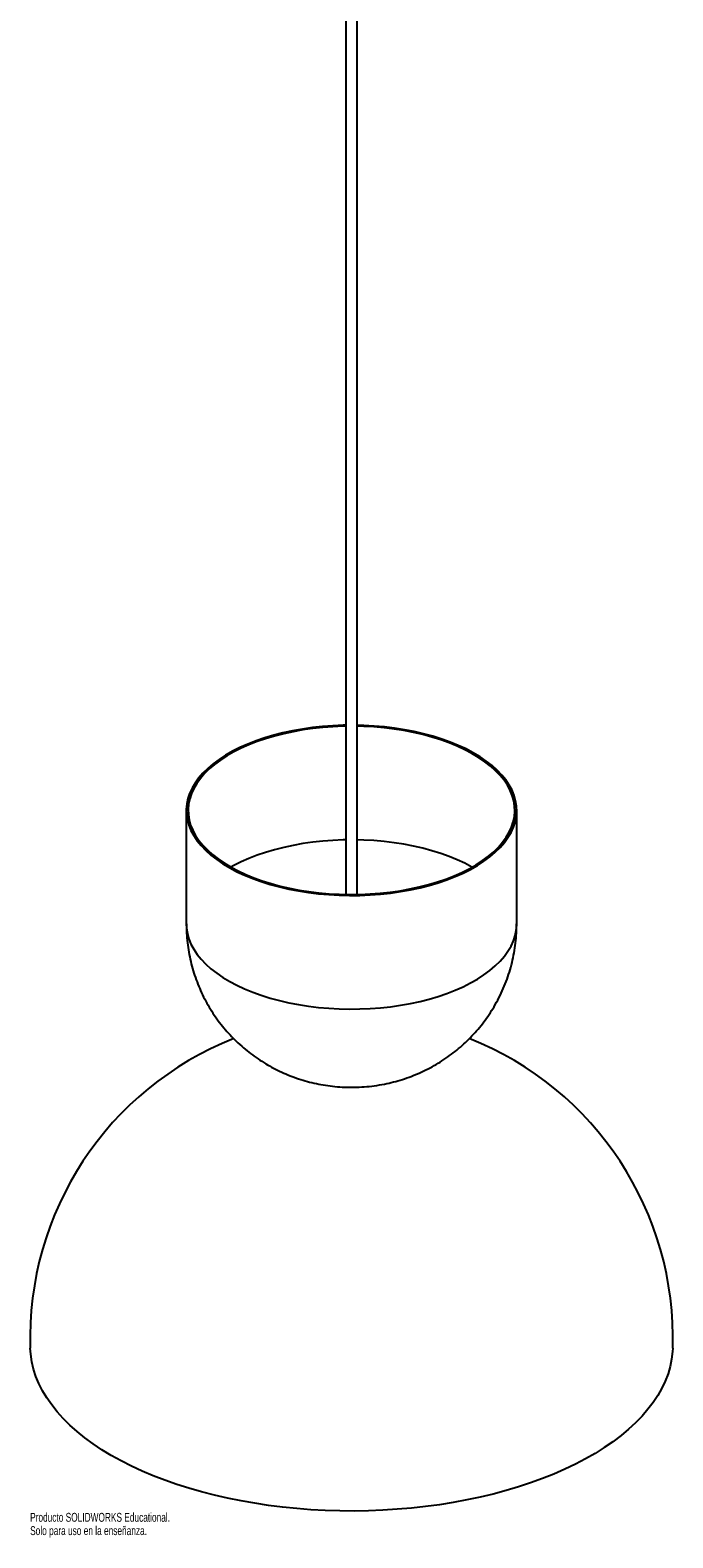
# Paper-space layout '_Trimétrica' of a CAD drawing. Header units: millimetres. Extents: x -2761 to -2411, y 1098 to 2740.
# Tile 1 of 2: x -2761 to -2411, y 1098 to 1919. Entities that reach past the tile are written whole.
import ezdxf

# ---------------------------------------------------------------- set-up
doc = ezdxf.new("R2010")
doc.units = ezdxf.units.MM
doc.styles.add('SLDTEXTSTYLE0', font='TXT', dxfattribs={"width": 0.7})

psp = doc.layouts.new('_Trimétrica')

# ---------------------------------------------------------------- linework, layer by layer
at = {"color": 7, "linetype": 'Continuous', "lineweight": 25}
for p, q in [((-2588.93, 2663.88), (-2588.93, 1448.51)), ((-2582.93, 1448.51), (-2582.93, 2663.86)), ((-2675.93, 1494.33), (-2675.93, 1432.43)), ((-2495.93, 1432.43), (-2495.93, 1494.33))]:
    psp.add_line(p, q, dxfattribs=at)
at = {"color": 7, "linetype": 'Continuous', "lineweight": 25, "flags": 128}
for points in [[(-2588.93, 1540.65), (-2590.49, 1540.62), (-2596.13, 1540.38), (-2601.72, 1539.96), (-2607.26, 1539.36), (-2612.7, 1538.58), (-2618.05, 1537.63), (-2623.26, 1536.5), (-2628.33, 1535.21), (-2633.23, 1533.76), (-2637.95, 1532.15), (-2642.45, 1530.4), (-2646.74, 1528.5), (-2650.79, 1526.46), (-2654.58, 1524.3), (-2658.1, 1522.02), (-2661.33, 1519.63), (-2664.27, 1517.15), (-2666.89, 1514.57), (-2669.2, 1511.91), (-2671.18, 1509.18), (-2672.82, 1506.4), (-2674.12, 1503.56), (-2675.08, 1500.69), (-2675.68, 1497.8), (-2675.92, 1494.89), (-2675.81, 1491.97), (-2675.35, 1489.07), (-2674.53, 1486.19), (-2673.37, 1483.34), (-2671.85, 1480.54), (-2670, 1477.78), (-2667.82, 1475.1), (-2665.31, 1472.49)], [(-2588.93, 1540.14), (-2590.44, 1540.11), (-2596.02, 1539.87), (-2601.55, 1539.45), (-2607.02, 1538.86), (-2612.41, 1538.09), (-2617.69, 1537.15), (-2622.85, 1536.03), (-2627.86, 1534.76), (-2632.71, 1533.32), (-2637.37, 1531.73), (-2641.83, 1530), (-2646.06, 1528.12), (-2650.07, 1526.11), (-2653.81, 1523.97), (-2657.29, 1521.72), (-2660.49, 1519.35), (-2663.4, 1516.89), (-2665.99, 1514.34), (-2668.28, 1511.71), (-2670.23, 1509.02), (-2671.86, 1506.26), (-2673.14, 1503.46), (-2674.09, 1500.62), (-2674.68, 1497.76), (-2674.92, 1494.88), (-2674.81, 1492), (-2674.36, 1489.13), (-2673.55, 1486.28), (-2672.39, 1483.46), (-2670.9, 1480.69), (-2669.07, 1477.97), (-2666.91, 1475.31), (-2664.43, 1472.73)], [(-2665.31, 1472.49), (-2662.5, 1469.96), (-2659.37, 1467.54), (-2655.96, 1465.21), (-2652.28, 1463.01), (-2648.33, 1460.92), (-2644.13, 1458.97), (-2639.71, 1457.16), (-2635.07, 1455.49), (-2630.24, 1453.98), (-2625.23, 1452.63), (-2620.07, 1451.44), (-2614.77, 1450.42), (-2609.36, 1449.57), (-2603.86, 1448.9), (-2598.29, 1448.41), (-2592.67, 1448.1), (-2587.02, 1447.98), (-2581.36, 1448.03), (-2575.73, 1448.27), (-2570.13, 1448.69), (-2564.6, 1449.29), (-2559.15, 1450.07), (-2553.81, 1451.02), (-2548.6, 1452.15), (-2543.53, 1453.44), (-2538.63, 1454.89), (-2533.91, 1456.5), (-2529.4, 1458.26), (-2525.12, 1460.15), (-2521.07, 1462.19), (-2517.28, 1464.35), (-2513.76, 1466.63), (-2510.53, 1469.02), (-2507.59, 1471.51), (-2504.96, 1474.08), (-2502.66, 1476.74), (-2500.68, 1479.47), (-2499.03, 1482.26), (-2497.73, 1485.09), (-2496.78, 1487.96), (-2496.18, 1490.86), (-2495.94, 1493.77), (-2496.04, 1496.68), (-2496.51, 1499.58), (-2497.33, 1502.46), (-2498.49, 1505.31), (-2500, 1508.12), (-2501.85, 1510.87), (-2504.04, 1513.55), (-2506.54, 1516.16), (-2509.36, 1518.69), (-2512.48, 1521.12), (-2515.89, 1523.44), (-2519.58, 1525.65), (-2523.53, 1527.73), (-2527.73, 1529.68), (-2532.15, 1531.49), (-2536.79, 1533.16), (-2541.62, 1534.67), (-2546.63, 1536.03), (-2551.79, 1537.21), (-2557.08, 1538.23), (-2562.49, 1539.08), (-2568, 1539.75), (-2573.57, 1540.24), (-2579.19, 1540.55), (-2582.93, 1540.65)], [(-2664.43, 1472.73), (-2661.64, 1470.23), (-2658.56, 1467.83), (-2655.19, 1465.54), (-2651.54, 1463.35), (-2647.63, 1461.29), (-2643.48, 1459.36), (-2639.11, 1457.57), (-2634.52, 1455.92), (-2629.74, 1454.43), (-2624.79, 1453.09), (-2619.69, 1451.91), (-2614.45, 1450.91), (-2609.1, 1450.07), (-2603.66, 1449.41), (-2598.15, 1448.92), (-2592.59, 1448.62), (-2587, 1448.49), (-2581.41, 1448.55), (-2575.84, 1448.78), (-2570.31, 1449.2), (-2564.84, 1449.79), (-2559.45, 1450.56), (-2554.17, 1451.51), (-2549.01, 1452.62), (-2544, 1453.89), (-2539.15, 1455.33), (-2534.49, 1456.92), (-2530.03, 1458.66), (-2525.79, 1460.53), (-2521.79, 1462.55), (-2518.04, 1464.68), (-2514.56, 1466.94), (-2511.37, 1469.3), (-2508.46, 1471.76), (-2505.86, 1474.31), (-2503.58, 1476.94), (-2501.62, 1479.63), (-2500, 1482.39), (-2498.71, 1485.19), (-2497.77, 1488.03), (-2497.18, 1490.89), (-2496.94, 1493.77), (-2497.04, 1496.65), (-2497.5, 1499.52), (-2498.31, 1502.37), (-2499.46, 1505.19), (-2500.96, 1507.96), (-2502.79, 1510.68), (-2504.95, 1513.34), (-2507.42, 1515.92), (-2510.21, 1518.42), (-2513.3, 1520.82), (-2516.67, 1523.12), (-2520.32, 1525.3), (-2524.22, 1527.36), (-2528.37, 1529.29), (-2532.75, 1531.08), (-2537.34, 1532.73), (-2542.11, 1534.22), (-2547.06, 1535.56), (-2552.17, 1536.74), (-2557.4, 1537.75), (-2562.75, 1538.58), (-2568.2, 1539.25), (-2573.71, 1539.73), (-2579.27, 1540.04), (-2582.93, 1540.14)], [(-2410.95, 1201.35), (-2411.05, 1199.56), (-2411.51, 1195.52), (-2412.33, 1191.5), (-2413.49, 1187.5), (-2415.01, 1183.53), (-2416.86, 1179.6), (-2419.06, 1175.72), (-2421.59, 1171.89), (-2424.46, 1168.12), (-2427.65, 1164.43), (-2431.16, 1160.81), (-2434.98, 1157.28), (-2439.1, 1153.83), (-2443.52, 1150.49), (-2448.23, 1147.25), (-2453.21, 1144.13), (-2458.46, 1141.12), (-2463.97, 1138.24), (-2469.72, 1135.48), (-2475.71, 1132.86), (-2481.92, 1130.39), (-2488.34, 1128.06), (-2494.95, 1125.88), (-2501.75, 1123.85), (-2508.72, 1121.99), (-2515.84, 1120.29), (-2523.11, 1118.75), (-2530.5, 1117.38), (-2538, 1116.19), (-2545.6, 1115.17), (-2553.28, 1114.32), (-2561.03, 1113.66), (-2568.83, 1113.17), (-2576.66, 1112.87), (-2584.51, 1112.74), (-2592.36, 1112.8), (-2600.2, 1113.04), (-2608.01, 1113.46), (-2615.78, 1114.06), (-2623.48, 1114.84), (-2631.11, 1115.8), (-2638.65, 1116.93), (-2646.09, 1118.23), (-2653.4, 1119.71), (-2660.57, 1121.35), (-2667.6, 1123.16), (-2674.46, 1125.13), (-2681.15, 1127.25), (-2687.64, 1129.53), (-2693.92, 1131.95), (-2699.99, 1134.52), (-2705.83, 1137.22), (-2711.43, 1140.06), (-2716.78, 1143.02), (-2721.86, 1146.11), (-2726.67, 1149.3), (-2731.19, 1152.61), (-2735.42, 1156.02), (-2739.35, 1159.52), (-2742.98, 1163.11), (-2746.28, 1166.78), (-2749.26, 1170.52), (-2751.92, 1174.33), (-2754.24, 1178.19), (-2756.22, 1182.1), (-2757.86, 1186.06), (-2759.15, 1190.05), (-2760.09, 1194.06), (-2760.68, 1198.1), (-2760.9, 1201.35)]]:
    psp.add_lwpolyline(points, dxfattribs=at)
at = {"color": 8, "linetype": 'Continuous', "lineweight": 25, "flags": 128}
for points in [[(-2588.93, 1478.24), (-2590.44, 1478.21), (-2596.02, 1477.98), (-2601.55, 1477.56), (-2607.02, 1476.97), (-2612.41, 1476.2), (-2617.69, 1475.25), (-2622.85, 1474.14), (-2627.86, 1472.86), (-2632.71, 1471.43), (-2637.37, 1469.84), (-2641.83, 1468.1), (-2646.06, 1466.22), (-2650.07, 1464.21), (-2651.58, 1463.38)], [(-2520.27, 1463.38), (-2520.32, 1463.4), (-2524.22, 1465.47), (-2528.37, 1467.4), (-2532.75, 1469.19), (-2537.34, 1470.84), (-2542.11, 1472.33), (-2547.06, 1473.67), (-2552.17, 1474.84), (-2557.4, 1475.85), (-2562.75, 1476.69), (-2568.2, 1477.35), (-2573.71, 1477.84), (-2579.27, 1478.14), (-2582.93, 1478.24)], [(-2675.93, 1432.43), (-2675.81, 1430.08), (-2675.35, 1427.18), (-2674.53, 1424.3), (-2673.37, 1421.45), (-2671.85, 1418.64), (-2670, 1415.89), (-2667.82, 1413.2), (-2665.31, 1410.59)], [(-2665.31, 1410.59), (-2662.5, 1408.07), (-2659.37, 1405.64), (-2655.96, 1403.32), (-2652.28, 1401.11), (-2648.33, 1399.03), (-2644.13, 1397.08), (-2639.71, 1395.26), (-2635.07, 1393.6), (-2630.24, 1392.09), (-2625.23, 1390.73), (-2620.07, 1389.54), (-2614.77, 1388.52), (-2609.36, 1387.68), (-2603.86, 1387.01), (-2598.29, 1386.52), (-2592.67, 1386.21), (-2587.02, 1386.08), (-2581.36, 1386.14), (-2575.73, 1386.38), (-2570.13, 1386.8), (-2564.6, 1387.4), (-2559.15, 1388.18), (-2553.81, 1389.13), (-2548.6, 1390.26), (-2543.53, 1391.55), (-2538.63, 1393), (-2533.91, 1394.61), (-2529.4, 1396.36), (-2525.12, 1398.26), (-2521.07, 1400.3), (-2517.28, 1402.46), (-2513.76, 1404.74), (-2510.53, 1407.12), (-2507.59, 1409.61), (-2504.96, 1412.19), (-2502.66, 1414.85), (-2500.68, 1417.58), (-2499.03, 1420.36), (-2497.73, 1423.2), (-2496.78, 1426.07), (-2496.18, 1428.96), (-2495.94, 1431.87), (-2495.93, 1432.43)]]:
    psp.add_lwpolyline(points, dxfattribs=at)
at = {"color": 7, "linetype": 'Continuous', "lineweight": 25}
for start, end in [(111.48376, 181.88287), (358.11713, 68.51051)]:
    psp.add_arc((-2585.93, 1207.1), 175.07, start, end, dxfattribs=at)
for points, knots in [([(-2675.89, 1432.43), (-2675.89, 1431.21), (-2675.89, 1428.24), (-2675.52, 1423.53), (-2674.85, 1418.33), (-2673.86, 1413.21), (-2672.59, 1408.18), (-2671.03, 1403.25), (-2669.19, 1398.45), (-2667.09, 1393.79), (-2664.74, 1389.27), (-2662.14, 1384.92), (-2659.31, 1380.74), (-2656.26, 1376.74), (-2652.99, 1372.92), (-2650.46, 1370.28), (-2649.03, 1368.9), (-2648.81, 1368.69)], [0, 0, 0, 0, 0.051386, 0.125373, 0.198982, 0.272221, 0.3451, 0.417627, 0.489808, 0.561654, 0.633172, 0.704373, 0.775267, 0.845868, 0.916193, 0.987165, 1, 1, 1, 1]), ([(-2648.81, 1368.69), (-2647.46, 1367.43), (-2644.91, 1365.05), (-2640.89, 1361.84), (-2636.88, 1358.96), (-2632.71, 1356.31), (-2628.41, 1353.89), (-2623.97, 1351.71), (-2619.41, 1349.77), (-2614.74, 1348.08), (-2609.94, 1346.64), (-2605.04, 1345.45), (-2600.02, 1344.53), (-2594.9, 1343.88), (-2589.68, 1343.52), (-2584.35, 1343.45), (-2578.94, 1343.7), (-2573.46, 1344.28), (-2568.14, 1345.17), (-2563.03, 1346.34), (-2558.17, 1347.74), (-2553.41, 1349.4), (-2548.75, 1351.32), (-2544.22, 1353.49), (-2539.82, 1355.91), (-2535.57, 1358.56), (-2531.48, 1361.45), (-2527.56, 1364.56), (-2523.82, 1367.89), (-2520.27, 1371.42), (-2516.93, 1375.14), (-2513.8, 1379.04), (-2510.9, 1383.12), (-2508.13, 1387.5), (-2505.55, 1392.19), (-2503.19, 1397.19), (-2501.16, 1402.29), (-2499.46, 1407.48), (-2498.1, 1412.73), (-2497.05, 1418.03), (-2496.35, 1423.35), (-2495.97, 1428.15), (-2495.96, 1431.18), (-2495.96, 1432.43)], [0, 0, 0, 0, 0.02634, 0.049834, 0.073367, 0.096868, 0.12036, 0.143873, 0.167439, 0.191101, 0.214903, 0.238899, 0.263144, 0.287696, 0.312611, 0.337934, 0.363701, 0.389922, 0.416581, 0.440707, 0.464776, 0.488789, 0.51275, 0.536668, 0.560552, 0.584408, 0.608246, 0.632069, 0.655883, 0.679692, 0.703498, 0.727302, 0.751107, 0.774914, 0.801308, 0.827609, 0.853748, 0.879727, 0.905553, 0.931229, 0.956761, 0.982152, 1, 1, 1, 1])]:
    psp.add_open_spline(points, degree=3, knots=knots, dxfattribs=at)

# ---------------------------------------------------------------- texts
at = {"color": 7, "linetype": 'Continuous', "char_height": 4.8336, "attachment_point": 1, "style": 'SLDTEXTSTYLE0'}
for s, insert in [('Producto SOLIDWORKS Educational.', (-2761, 1111.73)), ('Solo para uso en la enseñanza.', (-2761, 1104.47))]:
    psp.add_mtext(s, dxfattribs=dict(at, insert=insert))

doc.saveas('drawing.dxf')
